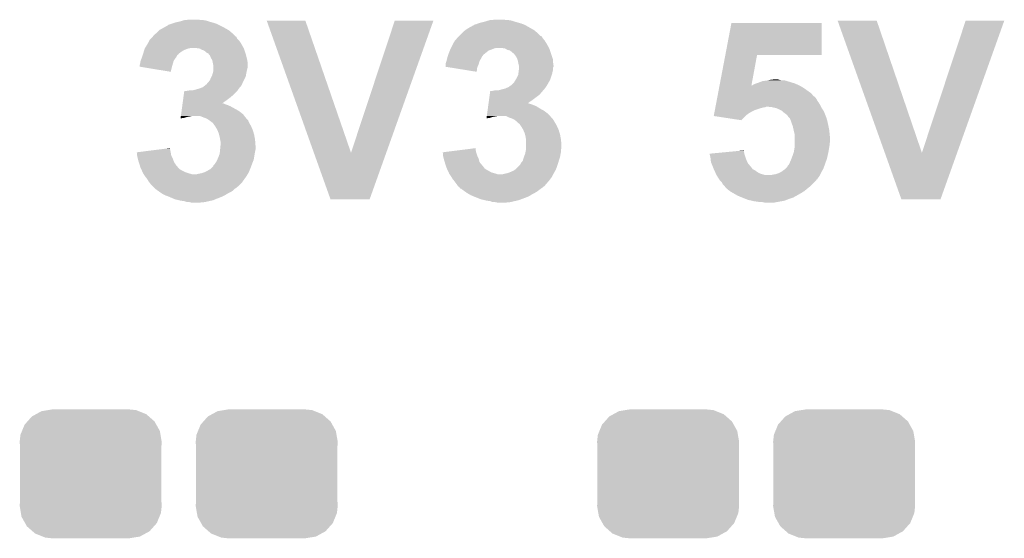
# Model space of a CAD drawing. Extents: x -1.3 to 24.2, y -3.9 to 56.
# Tile 5 of 45: x 8.3 to 13.6, y 2.3 to 5.2. Entities that reach past the tile are written whole.
import ezdxf

# ---------------------------------------------------------------- set-up
doc = ezdxf.new("R2010")
doc.units = 0
doc.layers.get('0').update_dxf_attribs({"linetype": 'CONTINUOUS'})
doc.layers.add('LIFE_METRICS_CLICK_V101_GTO', color=11, linetype='CONTINUOUS')
doc.layers.add('LIFE_METRICS_CLICK_V101_GTS', color=8, linetype='CONTINUOUS')

# ---------------------------------------------------------------- blocks, each defined once
blk = doc.blocks.new('CUSTOM_44')
for points in [[(-0.320744, 0.31339), (-0.298526, 0.325596), (0.317222, 0.31339), (0.30335, 0.325596)], [(-0.298526, 0.325596), (-0.268438, 0.342124), (0.30335, 0.325596), (0.2622, 0.342124)], [(-0.268438, 0.342124), (-0.233628, 0.347838), (0.2622, 0.342124), (0.247972, 0.347838)], [(-0.233628, 0.347838), (-0.20955, 0.35179), (0.247972, 0.347838), (0.20955, 0.35179)], [(-0.37475, 0.234078), (-0.360486, 0.26887), (0.377262, 0.234078), (0.357822, 0.26887)], [(-0.360486, 0.26887), (-0.34504, 0.286174), (0.357822, 0.26887), (0.348152, 0.286174)], [(-0.34504, 0.286174), (-0.320744, 0.31339), (0.348152, 0.286174), (0.317222, 0.31339)], [(-0.383124, 0.213652), (-0.37475, 0.234078), (0.380766, 0.213652), (0.377262, 0.234078)], [(-0.38735, 0.17526), (-0.383124, 0.213652), (0.38735, 0.17526), (0.380766, 0.213652)], [(-0.38608, 0.154124), (-0.38735, 0.17526), (0.38608, 0.154124), (0.38735, 0.17526)], [(-0.38608, -0.154124), (-0.38608, 0.154124), (0.38608, -0.154124), (0.38608, 0.154124)], [(-0.38735, -0.17526), (-0.38608, -0.154124), (0.38735, -0.17526), (0.38608, -0.154124)], [(-0.380764, -0.213652), (-0.38735, -0.17526), (0.383124, -0.213652), (0.38735, -0.17526)], [(-0.377262, -0.234078), (-0.380764, -0.213652), (0.374748, -0.234078), (0.383124, -0.213652)], [(-0.35782, -0.26887), (-0.377262, -0.234078), (0.360486, -0.26887), (0.374748, -0.234078)], [(-0.348152, -0.286174), (-0.35782, -0.26887), (0.345038, -0.286174), (0.360486, -0.26887)], [(-0.31722, -0.31339), (-0.348152, -0.286174), (0.320744, -0.31339), (0.345038, -0.286174)], [(-0.30335, -0.325596), (-0.31722, -0.31339), (0.298524, -0.325596), (0.320744, -0.31339)], [(-0.262198, -0.342124), (-0.30335, -0.325596), (0.268438, -0.342124), (0.298524, -0.325596)], [(-0.247972, -0.347838), (-0.262198, -0.342124), (0.233626, -0.347838), (0.268438, -0.342124)], [(-0.20955, -0.35179), (-0.247972, -0.347838), (0.20955, -0.35179), (0.233626, -0.347838)]]:
    blk.add_solid(points)

msp = doc.modelspace()

# ---------------------------------------------------------------- linework, layer by layer
at = {"layer": 'LIFE_METRICS_CLICK_V101_GTO'}
for points in [[(9.085582, 5.15112), (9.100822, 5.1562), (9.319262, 5.15112), (9.301482, 5.1562)], [(9.100822, 5.1562), (9.123678, 5.16128), (9.301482, 5.1562), (9.2837, 5.16128)], [(9.123678, 5.16128), (9.140606, 5.166358), (9.2837, 5.16128), (9.268462, 5.166358)], [(9.140606, 5.166358), (9.149082, 5.1689), (9.268462, 5.166358), (9.253222, 5.1689)], [(9.149082, 5.1689), (9.174478, 5.17144), (9.240522, 5.1689), (9.227818, 5.17144)], [(9.598694, 5.166344), (9.598688, 5.166358), (9.809484, 5.166344), (9.598688, 5.166358)], [(9.856008, 4.445062), (9.598694, 5.166344), (10.05842, 4.445062), (9.809484, 5.166344)], [(10.05842, 4.445062), (10.297166, 5.166332), (10.25063, 4.445062), (10.50797, 5.166332)], [(10.297166, 5.166332), (10.297176, 5.16636), (10.50797, 5.166332), (10.297176, 5.16636)], [(10.75182, 5.151122), (10.7696, 5.1562), (10.985494, 5.151122), (10.96772, 5.1562)], [(10.7696, 5.1562), (10.789918, 5.16128), (10.96772, 5.1562), (10.94994, 5.16128)], [(10.789918, 5.16128), (10.806846, 5.166358), (10.94994, 5.16128), (10.934702, 5.166358)], [(10.806846, 5.166358), (10.815322, 5.1689), (10.934702, 5.166358), (10.919462, 5.1689)], [(10.815322, 5.1689), (10.843258, 5.17144), (10.906762, 5.1689), (10.894058, 5.17144)], [(12.712734, 5.166344), (12.712728, 5.166358), (12.926064, 5.166344), (12.712728, 5.166358)], [(12.970048, 4.445062), (12.712734, 5.166344), (13.17246, 4.445062), (12.926064, 5.166344)], [(13.17246, 4.445062), (13.411206, 5.166332), (13.36467, 4.445062), (13.62201, 5.166332)], [(13.411206, 5.166332), (13.411216, 5.16636), (13.62201, 5.166332), (13.411216, 5.16636)], [(8.999218, 5.100318), (9.01192, 5.11302), (9.407742, 5.100318), (9.39292, 5.11302)], [(9.01192, 5.11302), (9.014462, 5.115562), (9.39292, 5.11302), (9.388472, 5.115562)], [(9.014462, 5.115562), (9.04646, 5.13334), (9.388472, 5.115562), (9.357358, 5.13334)], [(9.04646, 5.13334), (9.06018, 5.140962), (9.357358, 5.13334), (9.342116, 5.140962)], [(9.06018, 5.140962), (9.062724, 5.1435), (9.342116, 5.140962), (9.33704, 5.1435)], [(9.062724, 5.1435), (9.085582, 5.15112), (9.33704, 5.1435), (9.319262, 5.15112)], [(10.66546, 5.10032), (10.680278, 5.11302), (11.07398, 5.10032), (11.05916, 5.11302)], [(10.680278, 5.11302), (10.683242, 5.11556), (11.05916, 5.11302), (11.054716, 5.11556)], [(10.683242, 5.11556), (10.70356, 5.128258), (11.054716, 5.11556), (11.032496, 5.128258)], [(10.70356, 5.128258), (10.726426, 5.14096), (11.032496, 5.128258), (11.010268, 5.14096)], [(10.726426, 5.14096), (10.72896, 5.140982), (11.010268, 5.14096), (11.01023, 5.140982)], [(10.72896, 5.140982), (10.728976, 5.1435), (11.01023, 5.140982), (11.005822, 5.1435)], [(10.728976, 5.1435), (10.728978, 5.143504), (11.005822, 5.1435), (11.005812, 5.143504)], [(10.728978, 5.143504), (10.739122, 5.146042), (11.005812, 5.143504), (10.999044, 5.146042)], [(10.739122, 5.146042), (10.751814, 5.15112), (10.999044, 5.146042), (10.9855, 5.15112)], [(10.751814, 5.15112), (10.75182, 5.151122), (10.9855, 5.15112), (10.985494, 5.151122)], [(12.100292, 4.9784), (12.133592, 5.153638), (12.626318, 4.9784), (12.62634, 5.153638)], [(12.133592, 5.153638), (12.133598, 5.15366), (12.62634, 5.153638), (12.133598, 5.15366)], [(8.947288, 5.03682), (8.958574, 5.057138), (9.461498, 5.03682), (9.4488, 5.057138)], [(8.958574, 5.057138), (8.95858, 5.057146), (9.4488, 5.057138), (9.448794, 5.057146)], [(8.95858, 5.057146), (8.958586, 5.059686), (9.448794, 5.057146), (9.446254, 5.059686)], [(8.958586, 5.059686), (8.968738, 5.069838), (9.446254, 5.059686), (9.436104, 5.069838)], [(8.968738, 5.069838), (8.973822, 5.074922), (9.436104, 5.069838), (9.434406, 5.074922)], [(8.973822, 5.074922), (8.975846, 5.077452), (9.434406, 5.074922), (9.43356, 5.077452)], [(8.975846, 5.077452), (8.977882, 5.079998), (9.43356, 5.077452), (9.428484, 5.079998)], [(8.977882, 5.079998), (8.983982, 5.087622), (9.428484, 5.079998), (9.42086, 5.087622)], [(8.983982, 5.087622), (8.996174, 5.097782), (9.42086, 5.087622), (9.4107, 5.097782)], [(8.996174, 5.097782), (8.999218, 5.100318), (9.4107, 5.097782), (9.407742, 5.100318)], [(10.61353, 5.03682), (10.62482, 5.057138), (11.127738, 5.03682), (11.11504, 5.057138)], [(10.62482, 5.057138), (10.624822, 5.05714), (11.11504, 5.057138), (11.11504, 5.05714)], [(10.624822, 5.05714), (10.63244, 5.064762), (11.11504, 5.05714), (11.108942, 5.064762)], [(10.63244, 5.064762), (10.63625, 5.06984), (11.108942, 5.064762), (11.10488, 5.06984)], [(10.63625, 5.06984), (10.640062, 5.07492), (11.10488, 5.06984), (11.101494, 5.07492)], [(10.640062, 5.07492), (10.6426, 5.07746), (11.101494, 5.07492), (11.0998, 5.07746)], [(10.6426, 5.07746), (10.647674, 5.082534), (11.0998, 5.07746), (11.094726, 5.082534)], [(10.647674, 5.082534), (10.64768, 5.08254), (11.094726, 5.082534), (11.092186, 5.08254)], [(10.64768, 5.08254), (10.662922, 5.097782), (11.092186, 5.08254), (11.07694, 5.097782)], [(10.662922, 5.097782), (10.66546, 5.10032), (11.07694, 5.097782), (11.07398, 5.10032)], [(8.927084, 4.99364), (8.930132, 5.003798), (9.12876, 4.99364), (9.143998, 5.003798)], [(8.930132, 5.003798), (8.93318, 5.013958), (9.143998, 5.003798), (9.169398, 5.013958)], [(8.93318, 5.013958), (8.933182, 5.013962), (9.169398, 5.013958), (9.169416, 5.013962)], [(8.933182, 5.013962), (8.934766, 5.0165), (9.169416, 5.013962), (9.182098, 5.0165)], [(8.934766, 5.0165), (8.945878, 5.03428), (9.472788, 5.0165), (9.46291, 5.03428)], [(8.945878, 5.03428), (8.947288, 5.03682), (9.46291, 5.03428), (9.461498, 5.03682)], [(9.232898, 5.01396), (9.215118, 5.0165), (9.4742, 5.01396), (9.472788, 5.0165)], [(9.232902, 5.013958), (9.232898, 5.01396), (9.4742, 5.013958), (9.4742, 5.01396)], [(9.245598, 5.00634), (9.232902, 5.013958), (9.47674, 5.00634), (9.4742, 5.013958)], [(9.255758, 5.003802), (9.245598, 5.00634), (9.477586, 5.003802), (9.47674, 5.00634)], [(9.265918, 4.99618), (9.255758, 5.003802), (9.480126, 4.99618), (9.477586, 5.003802)], [(9.271, 4.991102), (9.265918, 4.99618), (9.481818, 4.991102), (9.480126, 4.99618)], [(10.5918, 4.98856), (10.597894, 5.003798), (10.79119, 4.98856), (10.810238, 5.003798)], [(10.597894, 5.003798), (10.599928, 5.00888), (10.810238, 5.003798), (10.825482, 5.00888)], [(10.599928, 5.00888), (10.601958, 5.013958), (10.825482, 5.00888), (10.838178, 5.013958)], [(10.601958, 5.013958), (10.60196, 5.01396), (10.838178, 5.013958), (10.838184, 5.01396)], [(10.60196, 5.01396), (10.60323, 5.0165), (10.838184, 5.01396), (10.848338, 5.0165)], [(10.60323, 5.0165), (10.61212, 5.03428), (11.139028, 5.0165), (11.12915, 5.03428)], [(10.61212, 5.03428), (10.61353, 5.03682), (11.12915, 5.03428), (11.127738, 5.03682)], [(10.899138, 5.01396), (10.883898, 5.0165), (11.14044, 5.01396), (11.139028, 5.0165)], [(10.899142, 5.013958), (10.899138, 5.01396), (11.14044, 5.013958), (11.14044, 5.01396)], [(10.911838, 5.00634), (10.899142, 5.013958), (11.14298, 5.00634), (11.14044, 5.013958)], [(10.924538, 5.003802), (10.911838, 5.00634), (11.143826, 5.003802), (11.14298, 5.00634)], [(10.934698, 4.99618), (10.924538, 5.003802), (11.146366, 4.99618), (11.143826, 5.003802)], [(10.93978, 4.991102), (10.934698, 4.99618), (11.14806, 4.991102), (11.146366, 4.99618)], [(8.90778, 4.93014), (8.91032, 4.94538), (9.086304, 4.93014), (9.090658, 4.94538)], [(8.91032, 4.94538), (8.910322, 4.945382), (9.090658, 4.94538), (9.090658, 4.945382)], [(8.910322, 4.945382), (8.915082, 4.958078), (9.090658, 4.945382), (9.098278, 4.958078)], [(8.915082, 4.958078), (8.91794, 4.9657), (9.098278, 4.958078), (9.103992, 4.9657)], [(8.91794, 4.9657), (8.918786, 4.96824), (9.103992, 4.9657), (9.105898, 4.96824)], [(8.918786, 4.96824), (8.92217, 4.978394), (9.105898, 4.96824), (9.110978, 4.978394)], [(8.92217, 4.978394), (8.923018, 4.980934), (9.110978, 4.978394), (9.116046, 4.980934)], [(8.923018, 4.980934), (8.923864, 4.983472), (9.116046, 4.980934), (9.11606, 4.983472)], [(8.923864, 4.983472), (8.92556, 4.98856), (9.11606, 4.983472), (9.122414, 4.98856)], [(8.92556, 4.98856), (8.927084, 4.99364), (9.122414, 4.98856), (9.12876, 4.99364)], [(9.276076, 4.988562), (9.271, 4.991102), (9.482666, 4.988562), (9.481818, 4.991102)], [(9.278612, 4.98856), (9.276076, 4.988562), (9.482666, 4.98856), (9.482666, 4.988562)], [(9.28268, 4.98348), (9.278612, 4.98856), (9.484358, 4.98348), (9.482666, 4.98856)], [(9.288778, 4.97586), (9.28268, 4.98348), (9.486264, 4.97586), (9.484358, 4.98348)], [(9.29386, 4.963158), (9.288778, 4.97586), (9.48944, 4.963158), (9.486264, 4.97586)], [(9.299958, 4.953), (9.29386, 4.963158), (9.49198, 4.953), (9.48944, 4.963158)], [(9.30148, 4.950462), (9.299958, 4.953), (9.492404, 4.950462), (9.49198, 4.953)], [(9.304022, 4.937758), (9.30148, 4.950462), (9.49452, 4.937758), (9.492404, 4.950462)], [(10.574022, 4.930142), (10.579098, 4.94538), (10.755086, 4.930142), (10.759438, 4.94538)], [(10.579098, 4.94538), (10.582274, 4.958082), (10.759438, 4.94538), (10.76706, 4.958082)], [(10.582274, 4.958082), (10.58418, 4.965698), (10.76706, 4.958082), (10.770868, 4.965698)], [(10.58418, 4.965698), (10.585026, 4.968238), (10.770868, 4.965698), (10.77214, 4.968238)], [(10.585026, 4.968238), (10.588412, 4.978398), (10.77214, 4.968238), (10.77976, 4.978398)], [(10.588412, 4.978398), (10.590106, 4.98348), (10.77976, 4.978398), (10.78484, 4.98348)], [(10.590106, 4.98348), (10.5918, 4.98856), (10.78484, 4.98348), (10.79119, 4.98856)], [(10.944856, 4.988562), (10.93978, 4.991102), (11.148906, 4.988562), (11.14806, 4.991102)], [(10.95502, 4.97586), (10.944856, 4.988562), (11.15314, 4.97586), (11.148906, 4.988562)], [(10.96264, 4.963162), (10.95502, 4.97586), (11.157372, 4.963162), (11.15314, 4.97586)], [(10.966706, 4.952996), (10.96264, 4.963162), (11.16076, 4.952996), (11.157372, 4.963162)], [(10.967718, 4.950462), (10.966706, 4.952996), (11.16076, 4.950462), (11.16076, 4.952996)], [(10.97026, 4.93776), (10.967718, 4.950462), (11.16076, 4.93776), (11.16076, 4.950462)], [(12.068918, 4.813304), (12.100288, 4.978382), (12.242826, 4.813304), (12.273276, 4.978382)], [(12.100288, 4.978382), (12.100292, 4.9784), (12.273276, 4.978382), (12.626318, 4.9784)], [(8.90524, 4.914918), (8.905242, 4.922522), (9.081954, 4.914918), (9.084128, 4.922522)], [(8.936258, 4.909822), (8.90524, 4.914918), (9.0805, 4.909822), (9.081954, 4.914918)], [(8.905242, 4.922522), (8.90778, 4.93014), (9.084128, 4.922522), (9.086304, 4.93014)], [(9.075398, 4.886962), (8.936258, 4.909822), (9.075398, 4.886962), (9.0805, 4.909822)], [(9.30656, 4.925062), (9.304022, 4.937758), (9.49452, 4.925062), (9.49452, 4.937758)], [(9.30656, 4.909818), (9.30656, 4.925062), (9.49452, 4.909818), (9.49452, 4.925062)], [(9.30656, 4.8895), (9.30656, 4.909818), (9.48944, 4.8895), (9.49452, 4.909818)], [(9.30656, 4.886962), (9.30656, 4.8895), (9.488932, 4.886962), (9.48944, 4.8895)], [(10.57151, 4.914932), (10.57402, 4.917446), (10.748932, 4.914932), (10.750008, 4.917446)], [(10.603096, 4.909816), (10.57151, 4.914932), (10.74674, 4.909816), (10.748932, 4.914932)], [(10.57402, 4.927598), (10.574022, 4.930142), (10.75436, 4.927598), (10.755086, 4.930142)], [(10.57402, 4.917446), (10.57402, 4.927598), (10.750008, 4.917446), (10.75436, 4.927598)], [(10.744176, 4.886964), (10.603096, 4.909816), (10.744176, 4.886964), (10.74674, 4.909816)], [(10.9728, 4.925062), (10.97026, 4.93776), (11.162574, 4.925062), (11.16076, 4.93776)], [(10.974494, 4.919978), (10.9728, 4.925062), (11.1633, 4.919978), (11.162574, 4.925062)], [(10.9728, 4.88696), (10.973082, 4.8895), (11.15771, 4.88696), (11.15822, 4.8895)], [(10.973082, 4.8895), (10.97421, 4.899658), (11.15822, 4.8895), (11.16076, 4.899658)], [(10.97421, 4.899658), (10.975338, 4.909816), (11.16076, 4.899658), (11.16076, 4.909816)], [(10.975338, 4.917442), (10.974494, 4.919978), (11.163298, 4.917442), (11.1633, 4.919978)], [(10.97534, 4.914896), (10.975338, 4.917442), (11.163298, 4.914896), (11.163298, 4.917442)], [(10.975338, 4.909816), (10.97534, 4.909822), (11.16076, 4.909816), (11.160762, 4.909822)], [(10.97534, 4.909822), (10.97534, 4.914896), (11.160762, 4.909822), (11.163298, 4.914896)], [(9.280652, 4.83108), (9.28878, 4.841242), (9.46912, 4.83108), (9.4742, 4.841242)], [(9.28878, 4.841242), (9.29386, 4.85394), (9.4742, 4.841242), (9.480548, 4.85394)], [(9.29386, 4.85394), (9.297668, 4.861558), (9.480548, 4.85394), (9.484358, 4.861558)], [(9.297668, 4.861558), (9.301482, 4.869182), (9.484358, 4.861558), (9.485628, 4.869182)], [(9.301482, 4.869182), (9.303656, 4.8768), (9.485628, 4.869182), (9.4869, 4.8768)], [(9.303656, 4.8768), (9.30656, 4.886962), (9.4869, 4.8768), (9.488932, 4.886962)], [(10.948924, 4.831082), (10.958068, 4.84632), (11.1379, 4.831082), (11.14552, 4.84632)], [(10.958068, 4.84632), (10.96264, 4.85394), (11.14552, 4.84632), (11.148058, 4.85394)], [(10.96264, 4.85394), (10.97026, 4.869184), (11.148058, 4.85394), (11.153138, 4.869184)], [(10.97026, 4.869184), (10.971348, 4.8768), (11.153138, 4.869184), (11.155678, 4.8768)], [(10.971348, 4.8768), (10.9728, 4.88696), (11.155678, 4.8768), (11.15771, 4.88696)], [(12.296988, 4.83362), (12.303762, 4.83616), (12.446, 4.83362), (12.438378, 4.83616)], [(12.303762, 4.83616), (12.324062, 4.838698), (12.438378, 4.83616), (12.430762, 4.838698)], [(12.324062, 4.838698), (12.324078, 4.8387), (12.430762, 4.838698), (12.430752, 4.8387)], [(12.324078, 4.8387), (12.336778, 4.84124), (12.430752, 4.8387), (12.415522, 4.84124)], [(12.336778, 4.84124), (12.34948, 4.84378), (12.402822, 4.84124), (12.392668, 4.84378)], [(12.34948, 4.84378), (12.349498, 4.843782), (12.392668, 4.84378), (12.39266, 4.843782)], [(12.349498, 4.843782), (12.372322, 4.846318), (12.39266, 4.843782), (12.385042, 4.846318)], [(12.372322, 4.846318), (12.372342, 4.84632), (12.385042, 4.846318), (12.372342, 4.84632)], [(9.146342, 4.7625), (9.148754, 4.780278), (9.41832, 4.7625), (9.436098, 4.780278)], [(9.148754, 4.780278), (9.1491, 4.78282), (9.436098, 4.780278), (9.437912, 4.78282)], [(9.161782, 4.78282), (9.177022, 4.78536), (9.437912, 4.78282), (9.439728, 4.78536)], [(9.192262, 4.78536), (9.21258, 4.79044), (9.439728, 4.78536), (9.443356, 4.79044)], [(9.21258, 4.79044), (9.23036, 4.79552), (9.443356, 4.79044), (9.446984, 4.79552)], [(9.23036, 4.79552), (9.23713, 4.79806), (9.446984, 4.79552), (9.4488, 4.79806)], [(9.23713, 4.79806), (9.25068, 4.803142), (9.4488, 4.79806), (9.453034, 4.803142)], [(9.25068, 4.803142), (9.262876, 4.8133), (9.453034, 4.803142), (9.461498, 4.8133)], [(9.262876, 4.8133), (9.265926, 4.81584), (9.461498, 4.8133), (9.462586, 4.81584)], [(9.265926, 4.81584), (9.268464, 4.815848), (9.462586, 4.81584), (9.46259, 4.815848)], [(9.268464, 4.815848), (9.273542, 4.823462), (9.46259, 4.815848), (9.465854, 4.823462)], [(9.273542, 4.823462), (9.278622, 4.828542), (9.465854, 4.823462), (9.468032, 4.828542)], [(9.278622, 4.828542), (9.280652, 4.83108), (9.468032, 4.828542), (9.46912, 4.83108)], [(10.81512, 4.762498), (10.81788, 4.78282), (11.087098, 4.762498), (11.104518, 4.78282)], [(10.830562, 4.78282), (10.843262, 4.78536), (11.104518, 4.78282), (11.106694, 4.78536)], [(10.861044, 4.78536), (10.87882, 4.79044), (11.106694, 4.78536), (11.111048, 4.79044)], [(10.87882, 4.79044), (10.899142, 4.795522), (11.111048, 4.79044), (11.115406, 4.795522)], [(10.899142, 4.795522), (10.905058, 4.798058), (11.115406, 4.795522), (11.11758, 4.798058)], [(10.905058, 4.798058), (10.916922, 4.803142), (11.11758, 4.798058), (11.120968, 4.803142)], [(10.916922, 4.803142), (10.931142, 4.8133), (11.120968, 4.803142), (11.12774, 4.8133)], [(10.931142, 4.8133), (10.934702, 4.815842), (11.12774, 4.8133), (11.129192, 4.815842)], [(10.934702, 4.815842), (10.947402, 4.828542), (11.129192, 4.815842), (11.136448, 4.828542)], [(10.947402, 4.828542), (10.948924, 4.831082), (11.136448, 4.828542), (11.1379, 4.831082)], [(12.06071, 4.77012), (12.065538, 4.79552), (12.567922, 4.77012), (12.532358, 4.79552)], [(12.065538, 4.79552), (12.067952, 4.80822), (12.532358, 4.79552), (12.512038, 4.80822)], [(12.067952, 4.80822), (12.068916, 4.8133), (12.512038, 4.80822), (12.50188, 4.8133)], [(12.068916, 4.8133), (12.068918, 4.813304), (12.242826, 4.8133), (12.247886, 4.813304)], [(12.242826, 4.8133), (12.242826, 4.813304), (12.50188, 4.8133), (12.501872, 4.813304)], [(12.247886, 4.813304), (12.25169, 4.81584), (12.501872, 4.813304), (12.4968, 4.81584)], [(12.25169, 4.81584), (12.2555, 4.81838), (12.4968, 4.81584), (12.490874, 4.81838)], [(12.2555, 4.81838), (12.268198, 4.82346), (12.490874, 4.81838), (12.479022, 4.82346)], [(12.268198, 4.82346), (12.28344, 4.82854), (12.479022, 4.82346), (12.462512, 4.82854)], [(12.28344, 4.82854), (12.296988, 4.83362), (12.462512, 4.82854), (12.446, 4.83362)], [(9.13979, 4.71424), (9.142204, 4.73202), (9.35489, 4.71424), (9.38022, 4.73202)], [(9.142204, 4.73202), (9.144272, 4.74726), (9.38022, 4.73202), (9.400542, 4.74726)], [(9.144272, 4.74726), (9.146342, 4.7625), (9.400542, 4.74726), (9.41832, 4.7625)], [(10.80857, 4.71424), (10.810984, 4.73202), (11.02113, 4.71424), (11.04646, 4.73202)], [(10.810984, 4.73202), (10.81512, 4.762498), (11.04646, 4.73202), (11.087098, 4.762498)], [(12.050574, 4.716778), (12.052504, 4.72694), (12.611102, 4.716778), (12.603482, 4.72694)], [(12.052504, 4.72694), (12.054436, 4.737098), (12.603482, 4.72694), (12.5984, 4.737098)], [(12.054436, 4.737098), (12.055884, 4.74472), (12.5984, 4.737098), (12.59332, 4.74472)], [(12.055884, 4.74472), (12.05733, 4.752334), (12.59332, 4.74472), (12.585706, 4.752334)], [(12.05733, 4.752334), (12.057332, 4.75234), (12.585706, 4.752334), (12.583168, 4.75234)], [(12.057332, 4.75234), (12.06071, 4.77012), (12.583168, 4.75234), (12.567922, 4.77012)], [(9.131862, 4.655818), (9.134276, 4.6736), (9.469122, 4.655818), (9.446258, 4.6736)], [(9.134276, 4.6736), (9.137722, 4.699), (9.446258, 4.6736), (9.400542, 4.699)], [(9.137722, 4.699), (9.138756, 4.70662), (9.400542, 4.699), (9.382758, 4.70662)], [(9.138756, 4.70662), (9.139446, 4.7117), (9.382758, 4.70662), (9.367522, 4.7117)], [(9.139446, 4.7117), (9.13979, 4.714238), (9.367522, 4.7117), (9.362444, 4.714238)], [(9.13979, 4.714238), (9.13979, 4.71424), (9.362444, 4.714238), (9.35489, 4.71424)], [(10.800642, 4.65582), (10.803056, 4.6736), (11.13536, 4.65582), (11.112498, 4.6736)], [(10.803056, 4.6736), (10.80478, 4.686302), (11.112498, 4.6736), (11.08964, 4.686302)], [(10.80478, 4.686302), (10.806502, 4.698998), (11.08964, 4.686302), (11.06932, 4.698998)], [(10.806502, 4.698998), (10.807536, 4.70662), (11.06932, 4.698998), (11.051538, 4.70662)], [(10.807536, 4.70662), (10.80857, 4.714238), (11.051538, 4.70662), (11.028682, 4.714238)], [(10.80857, 4.714238), (10.80857, 4.71424), (11.028682, 4.714238), (11.02113, 4.71424)], [(12.04092, 4.66598), (12.043334, 4.67868), (12.237722, 4.66598), (12.26312, 4.67868)], [(12.043334, 4.67868), (12.044782, 4.6863), (12.26312, 4.67868), (12.28598, 4.6863)], [(12.044782, 4.6863), (12.045748, 4.69138), (12.28598, 4.6863), (12.303758, 4.69138)], [(12.045748, 4.69138), (12.04623, 4.69392), (12.303758, 4.69138), (12.318998, 4.69392)], [(12.04623, 4.69392), (12.046712, 4.696458), (12.318998, 4.69392), (12.324076, 4.696458)], [(12.046712, 4.69646), (12.04816, 4.70408), (12.622532, 4.69646), (12.61872, 4.70408)], [(12.046712, 4.696458), (12.046712, 4.69646), (12.324076, 4.696458), (12.331698, 4.69646)], [(12.04816, 4.70408), (12.050574, 4.716778), (12.61872, 4.70408), (12.611102, 4.716778)], [(12.354558, 4.69392), (12.331698, 4.69646), (12.623802, 4.69392), (12.622532, 4.69646)], [(12.377418, 4.68884), (12.354558, 4.69392), (12.626342, 4.68884), (12.623802, 4.69392)], [(12.377424, 4.688838), (12.377418, 4.68884), (12.626342, 4.688838), (12.626342, 4.68884)], [(12.3952, 4.68122), (12.377424, 4.688838), (12.631422, 4.68122), (12.626342, 4.688838)], [(12.410436, 4.673602), (12.3952, 4.68122), (12.6365, 4.673602), (12.631422, 4.68122)], [(12.41044, 4.6736), (12.410436, 4.673602), (12.6365, 4.6736), (12.6365, 4.673602)], [(12.4206, 4.663442), (12.41044, 4.6736), (12.640854, 4.663442), (12.6365, 4.6736)], [(9.128764, 4.632988), (9.149078, 4.6355), (9.128764, 4.632988), (9.129104, 4.6355)], [(9.129104, 4.6355), (9.129794, 4.640578), (9.149078, 4.6355), (9.164318, 4.640578)], [(9.129794, 4.640578), (9.130138, 4.64312), (9.164318, 4.640578), (9.17956, 4.64312)], [(9.130138, 4.64312), (9.130482, 4.64566), (9.17956, 4.64312), (9.192258, 4.64566)], [(9.130482, 4.64566), (9.131862, 4.655818), (9.477024, 4.64566), (9.469122, 4.655818)], [(9.253222, 4.63804), (9.235436, 4.64566), (9.482952, 4.63804), (9.477024, 4.64566)], [(9.26846, 4.63296), (9.253222, 4.63804), (9.486902, 4.63296), (9.482952, 4.63804)], [(9.281158, 4.625342), (9.26846, 4.63296), (9.494516, 4.625342), (9.486902, 4.63296)], [(9.284554, 4.622796), (9.281158, 4.625342), (9.49706, 4.622796), (9.494516, 4.625342)], [(9.301478, 4.6101), (9.284554, 4.622796), (9.50214, 4.6101), (9.49706, 4.622796)], [(10.797544, 4.632988), (10.815318, 4.6355), (10.797544, 4.632988), (10.797884, 4.6355)], [(10.797884, 4.6355), (10.798574, 4.640578), (10.815318, 4.6355), (10.830558, 4.640578)], [(10.798574, 4.640578), (10.798918, 4.64312), (10.830558, 4.640578), (10.8458, 4.64312)], [(10.798918, 4.64312), (10.799262, 4.64566), (10.8458, 4.64312), (10.858498, 4.64566)], [(10.799262, 4.64566), (10.800642, 4.65582), (11.144392, 4.64566), (11.13536, 4.65582)], [(10.91946, 4.63804), (10.904216, 4.64566), (11.151166, 4.63804), (11.144392, 4.64566)], [(10.934698, 4.63296), (10.91946, 4.63804), (11.15568, 4.63296), (11.151166, 4.63804)], [(10.939778, 4.63042), (10.934698, 4.63296), (11.15822, 4.63042), (11.15568, 4.63296)], [(10.949938, 4.62534), (10.939778, 4.63042), (11.161608, 4.62534), (11.15822, 4.63042)], [(10.953322, 4.622802), (10.949938, 4.62534), (11.1633, 4.622802), (11.161608, 4.62534)], [(10.960098, 4.61772), (10.953322, 4.622802), (11.16635, 4.61772), (11.1633, 4.622802)], [(12.037064, 4.645682), (12.037542, 4.6482), (12.2098, 4.645682), (12.21232, 4.6482)], [(12.186912, 4.622802), (12.037064, 4.645682), (12.186912, 4.622802), (12.2098, 4.645682)], [(12.037542, 4.6482), (12.039472, 4.65836), (12.21232, 4.6482), (12.22502, 4.65836)], [(12.039472, 4.65836), (12.04092, 4.66598), (12.22502, 4.65836), (12.237722, 4.66598)], [(12.43076, 4.65582), (12.4206, 4.663442), (12.64412, 4.65582), (12.640854, 4.663442)], [(12.438372, 4.650744), (12.43076, 4.65582), (12.646024, 4.650744), (12.64412, 4.65582)], [(12.43838, 4.648206), (12.438372, 4.650744), (12.646976, 4.648206), (12.646024, 4.650744)], [(12.449266, 4.635502), (12.43838, 4.648206), (12.651738, 4.635502), (12.646976, 4.648206)], [(12.453618, 4.630422), (12.449266, 4.635502), (12.65319, 4.630422), (12.651738, 4.635502)], [(12.458382, 4.617722), (12.453618, 4.630422), (12.65682, 4.617722), (12.65319, 4.630422)], [(9.301482, 4.610098), (9.301478, 4.6101), (9.50214, 4.610098), (9.50214, 4.6101)], [(9.306558, 4.605022), (9.301482, 4.610098), (9.505042, 4.605022), (9.50214, 4.610098)], [(9.315634, 4.592318), (9.306558, 4.605022), (9.5123, 4.592318), (9.505042, 4.605022)], [(9.31926, 4.587242), (9.315634, 4.592318), (9.514558, 4.587242), (9.5123, 4.592318)], [(9.32942, 4.569462), (9.31926, 4.587242), (9.522462, 4.569462), (9.514558, 4.587242)], [(9.329422, 4.56946), (9.32942, 4.569462), (9.522462, 4.56946), (9.522462, 4.569462)], [(9.337038, 4.551682), (9.329422, 4.56946), (9.527796, 4.551682), (9.522462, 4.56946)], [(10.96772, 4.6101), (10.960098, 4.61772), (11.17092, 4.6101), (11.16635, 4.61772)], [(10.972794, 4.605026), (10.96772, 4.6101), (11.17382, 4.605026), (11.17092, 4.6101)], [(10.97533, 4.60502), (10.972794, 4.605026), (11.173824, 4.60502), (11.17382, 4.605026)], [(10.984412, 4.592318), (10.97533, 4.60502), (11.18108, 4.592318), (11.173824, 4.60502)], [(10.98804, 4.587242), (10.984412, 4.592318), (11.183338, 4.587242), (11.18108, 4.592318)], [(10.9982, 4.569462), (10.98804, 4.587242), (11.191242, 4.569462), (11.183338, 4.587242)], [(10.998202, 4.56946), (10.9982, 4.569462), (11.191242, 4.56946), (11.191242, 4.569462)], [(11.005818, 4.551682), (10.998202, 4.56946), (11.196576, 4.551682), (11.191242, 4.56946)], [(12.46124, 4.6101), (12.458382, 4.617722), (12.658514, 4.6101), (12.65682, 4.617722)], [(12.46632, 4.59486), (12.46124, 4.6101), (12.6619, 4.59486), (12.658514, 4.6101)], [(12.468858, 4.58724), (12.46632, 4.59486), (12.663426, 4.58724), (12.6619, 4.59486)], [(12.472812, 4.569462), (12.468858, 4.58724), (12.66698, 4.569462), (12.663426, 4.58724)], [(12.47394, 4.56438), (12.472812, 4.569462), (12.66749, 4.56438), (12.66698, 4.569462)], [(9.338946, 4.54406), (9.337038, 4.551682), (9.53008, 4.54406), (9.527796, 4.551682)], [(9.34212, 4.53136), (9.338946, 4.54406), (9.53239, 4.53136), (9.53008, 4.54406)], [(9.34466, 4.51612), (9.34212, 4.53136), (9.53516, 4.51612), (9.53239, 4.53136)], [(9.3472, 4.503422), (9.34466, 4.51612), (9.536138, 4.503422), (9.53516, 4.51612)], [(11.007726, 4.54406), (11.005818, 4.551682), (11.19886, 4.54406), (11.196576, 4.551682)], [(11.0109, 4.53136), (11.007726, 4.54406), (11.20117, 4.53136), (11.19886, 4.54406)], [(11.01344, 4.516122), (11.0109, 4.53136), (11.20394, 4.516122), (11.20117, 4.53136)], [(11.01344, 4.51612), (11.01344, 4.516122), (11.20394, 4.51612), (11.20394, 4.516122)], [(11.01344, 4.483102), (11.01344, 4.51612), (11.20648, 4.483102), (11.20394, 4.51612)], [(12.47902, 4.544062), (12.47394, 4.56438), (12.66952, 4.544062), (12.66749, 4.56438)], [(12.47902, 4.518662), (12.47902, 4.544062), (12.67206, 4.518662), (12.66952, 4.544062)], [(12.47902, 4.505958), (12.47902, 4.518662), (12.672058, 4.505958), (12.67206, 4.518662)], [(8.970246, 4.4577), (9.050456, 4.467858), (9.07288, 4.4577), (9.07034, 4.467858)], [(9.050456, 4.467858), (9.07034, 4.470376), (9.07034, 4.467858), (9.07034, 4.470376)], [(9.34212, 4.439922), (9.344404, 4.462778), (9.533128, 4.439922), (9.5377, 4.462778)], [(9.344404, 4.462778), (9.346438, 4.483102), (9.5377, 4.462778), (9.5377, 4.483102)], [(9.346438, 4.483102), (9.3472, 4.490718), (9.5377, 4.483102), (9.537116, 4.490718)], [(9.3472, 4.490718), (9.3472, 4.503422), (9.537116, 4.490718), (9.536138, 4.503422)], [(10.63901, 4.457698), (10.73912, 4.470376), (10.73912, 4.457698), (10.73912, 4.470376)], [(11.01039, 4.450078), (11.01293, 4.462776), (11.20394, 4.450078), (11.20394, 4.462776)], [(11.01293, 4.462776), (11.01344, 4.465322), (11.20394, 4.462776), (11.204786, 4.465322)], [(11.01344, 4.470398), (11.01344, 4.483102), (11.206478, 4.470398), (11.20648, 4.483102)], [(11.01344, 4.465322), (11.01344, 4.470398), (11.204786, 4.465322), (11.206478, 4.470398)], [(12.47394, 4.45008), (12.478172, 4.47548), (12.662746, 4.45008), (12.66698, 4.47548)], [(12.478172, 4.47548), (12.47902, 4.480562), (12.66698, 4.47548), (12.667996, 4.480562)], [(12.47902, 4.498336), (12.47902, 4.505958), (12.66952, 4.498336), (12.672058, 4.505958)], [(12.47902, 4.488178), (12.47902, 4.498336), (12.66952, 4.488178), (12.66952, 4.498336)], [(12.47902, 4.480562), (12.47902, 4.488178), (12.667996, 4.480562), (12.66952, 4.488178)], [(8.89002, 4.44754), (8.970246, 4.4577), (9.074912, 4.44754), (9.07288, 4.4577)], [(8.890302, 4.445), (8.89002, 4.44754), (9.07542, 4.445), (9.074912, 4.44754)], [(8.891982, 4.429758), (8.890302, 4.445), (9.077962, 4.429758), (9.07542, 4.445)], [(8.89254, 4.424682), (8.891982, 4.429758), (9.0805, 4.424682), (9.077962, 4.429758)], [(8.895082, 4.41452), (8.89254, 4.424682), (9.08558, 4.41452), (9.0805, 4.424682)], [(8.89762, 4.40436), (8.895082, 4.41452), (9.089392, 4.40436), (9.08558, 4.41452)], [(8.900796, 4.394198), (8.89762, 4.40436), (9.093202, 4.394198), (9.089392, 4.40436)], [(9.32688, 4.401822), (9.329054, 4.406898), (9.525584, 4.401822), (9.527538, 4.406898)], [(9.329054, 4.406898), (9.3345, 4.4196), (9.527538, 4.406898), (9.529654, 4.4196)], [(9.3345, 4.4196), (9.341166, 4.43738), (9.529654, 4.4196), (9.53262, 4.43738)], [(9.341166, 4.43738), (9.34212, 4.439922), (9.53262, 4.43738), (9.533128, 4.439922)], [(9.946636, 4.191016), (9.856008, 4.445062), (10.159988, 4.191016), (10.25063, 4.445062)], [(10.5588, 4.44754), (10.63901, 4.457698), (10.741154, 4.44754), (10.73912, 4.457698)], [(10.559082, 4.445), (10.5588, 4.44754), (10.741662, 4.445), (10.741154, 4.44754)], [(10.560762, 4.42976), (10.559082, 4.445), (10.74674, 4.42976), (10.741662, 4.445)], [(10.56132, 4.424682), (10.560762, 4.42976), (10.74928, 4.424682), (10.74674, 4.42976)], [(10.563862, 4.414518), (10.56132, 4.424682), (10.754362, 4.414518), (10.74928, 4.424682)], [(10.5664, 4.40436), (10.563862, 4.414518), (10.756902, 4.40436), (10.754362, 4.414518)], [(10.569576, 4.394198), (10.5664, 4.40436), (10.759442, 4.394198), (10.756902, 4.40436)], [(10.995662, 4.401822), (10.997112, 4.4069), (11.192216, 4.401822), (11.19378, 4.4069)], [(10.997112, 4.4069), (11.00074, 4.4196), (11.19378, 4.4069), (11.198012, 4.4196)], [(11.00074, 4.4196), (11.00169, 4.422138), (11.198012, 4.4196), (11.198858, 4.422138)], [(11.00169, 4.422138), (11.007406, 4.43738), (11.198858, 4.422138), (11.2014, 4.43738)], [(11.007406, 4.43738), (11.00836, 4.439922), (11.2014, 4.43738), (11.201908, 4.439922)], [(11.00836, 4.439922), (11.01039, 4.450078), (11.201908, 4.439922), (11.20394, 4.450078)], [(12.014222, 4.43992), (12.120286, 4.450078), (12.204194, 4.43992), (12.20216, 4.450078)], [(12.014784, 4.43738), (12.014222, 4.43992), (12.204702, 4.43738), (12.204194, 4.43992)], [(12.01928, 4.41706), (12.014784, 4.43738), (12.211476, 4.41706), (12.204702, 4.43738)], [(12.02041, 4.406902), (12.01928, 4.41706), (12.21486, 4.406902), (12.211476, 4.41706)], [(12.02182, 4.394202), (12.02041, 4.406902), (12.220304, 4.394202), (12.21486, 4.406902)], [(12.120286, 4.450078), (12.173306, 4.455156), (12.20216, 4.450078), (12.199622, 4.455156)], [(12.173306, 4.455156), (12.19962, 4.457676), (12.199622, 4.455156), (12.19962, 4.457676)], [(12.45108, 4.38912), (12.4587, 4.4069), (12.646114, 4.38912), (12.652464, 4.4069)], [(12.4587, 4.4069), (12.460604, 4.41198), (12.652464, 4.4069), (12.654278, 4.41198)], [(12.460604, 4.41198), (12.46632, 4.42722), (12.654278, 4.41198), (12.657794, 4.42722)], [(12.46632, 4.42722), (12.472246, 4.445), (12.657794, 4.42722), (12.6619, 4.445)], [(12.472246, 4.445), (12.47394, 4.45008), (12.6619, 4.445), (12.662746, 4.45008)], [(13.060676, 4.191016), (12.970048, 4.445062), (13.274028, 4.191016), (13.36467, 4.445062)], [(8.905558, 4.37896), (8.900796, 4.394198), (9.10336, 4.37896), (9.093202, 4.394198)], [(8.910318, 4.363722), (8.905558, 4.37896), (9.116058, 4.363722), (9.10336, 4.37896)], [(8.913838, 4.3561), (8.910318, 4.363722), (9.12368, 4.3561), (9.116058, 4.363722)], [(8.916182, 4.35102), (8.913838, 4.3561), (9.131302, 4.35102), (9.12368, 4.3561)], [(8.922044, 4.33832), (8.916182, 4.35102), (9.156702, 4.33832), (9.131302, 4.35102)], [(9.273538, 4.34594), (9.28687, 4.35356), (9.503952, 4.34594), (9.50722, 4.35356)], [(9.28687, 4.35356), (9.29132, 4.356102), (9.50722, 4.35356), (9.508172, 4.356102)], [(9.29132, 4.356102), (9.30656, 4.371346), (9.508172, 4.356102), (9.513888, 4.371346)], [(9.30656, 4.371346), (9.306564, 4.37388), (9.513888, 4.371346), (9.51484, 4.37388)], [(9.306564, 4.37388), (9.306566, 4.373886), (9.51484, 4.37388), (9.514842, 4.373886)], [(9.306566, 4.373886), (9.31164, 4.378962), (9.514842, 4.373886), (9.516794, 4.378962)], [(9.31164, 4.378962), (9.319262, 4.389122), (9.516794, 4.378962), (9.5207, 4.389122)], [(9.319262, 4.389122), (9.32688, 4.401822), (9.5207, 4.389122), (9.525584, 4.401822)], [(10.579098, 4.363722), (10.569576, 4.394198), (10.784834, 4.363722), (10.759442, 4.394198)], [(10.579102, 4.363714), (10.579098, 4.363722), (10.78484, 4.363714), (10.784834, 4.363722)], [(10.580274, 4.361176), (10.579102, 4.363714), (10.784848, 4.361176), (10.78484, 4.363714)], [(10.584962, 4.35102), (10.580274, 4.361176), (10.800082, 4.35102), (10.784848, 4.361176)], [(10.587306, 4.34594), (10.584962, 4.35102), (10.810238, 4.34594), (10.800082, 4.35102)], [(10.942322, 4.345942), (10.953746, 4.353558), (11.171646, 4.345942), (11.176, 4.353558)], [(10.953746, 4.353558), (10.957562, 4.356102), (11.176, 4.353558), (11.176954, 4.356102)], [(10.957562, 4.356102), (10.975338, 4.37388), (11.176954, 4.356102), (11.183622, 4.37388)], [(10.975338, 4.37388), (10.980422, 4.378964), (11.183622, 4.37388), (11.185184, 4.378964)], [(10.980422, 4.378964), (10.9855, 4.38912), (11.185184, 4.378964), (11.18831, 4.38912)], [(10.9855, 4.38912), (10.995662, 4.401822), (11.18831, 4.38912), (11.192216, 4.401822)], [(12.023854, 4.38912), (12.02182, 4.394202), (12.222482, 4.38912), (12.220304, 4.394202)], [(12.036048, 4.358634), (12.023854, 4.38912), (12.24788, 4.358634), (12.222482, 4.38912)], [(12.03706, 4.3561), (12.036048, 4.358634), (12.247894, 4.3561), (12.24788, 4.358634)], [(12.037064, 4.356094), (12.03706, 4.3561), (12.247894, 4.356094), (12.247894, 4.3561)], [(12.04058, 4.348478), (12.037064, 4.356094), (12.26312, 4.348478), (12.247894, 4.356094)], [(12.40536, 4.340862), (12.423142, 4.353562), (12.625252, 4.340862), (12.63251, 4.353562)], [(12.423142, 4.353562), (12.425676, 4.356098), (12.63251, 4.353562), (12.63396, 4.356098)], [(12.425676, 4.356098), (12.438382, 4.368804), (12.63396, 4.356098), (12.638724, 4.368804)], [(12.438382, 4.368804), (12.440922, 4.37388), (12.638724, 4.368804), (12.640626, 4.37388)], [(12.440922, 4.37388), (12.44346, 4.37642), (12.640626, 4.37388), (12.64158, 4.37642)], [(12.44346, 4.37642), (12.446002, 4.378964), (12.64158, 4.37642), (12.642488, 4.378964)], [(12.446002, 4.378964), (12.45108, 4.38912), (12.642488, 4.378964), (12.646114, 4.38912)], [(8.924388, 4.33324), (8.922044, 4.33832), (9.17194, 4.33324), (9.156702, 4.33832)], [(8.92556, 4.3307), (8.924388, 4.33324), (9.180832, 4.3307), (9.17194, 4.33324)], [(8.927254, 4.32816), (8.92556, 4.3307), (9.189722, 4.32816), (9.180832, 4.3307)], [(8.93572, 4.315462), (8.927254, 4.32816), (9.4869, 4.315462), (9.494834, 4.32816)], [(8.93572, 4.31546), (8.93572, 4.315462), (9.486898, 4.31546), (9.4869, 4.315462)], [(8.94588, 4.30276), (8.93572, 4.31546), (9.477826, 4.30276), (9.486898, 4.31546)], [(8.953498, 4.290062), (8.94588, 4.30276), (9.468756, 4.290062), (9.477826, 4.30276)], [(9.217662, 4.32816), (9.22782, 4.3307), (9.494834, 4.32816), (9.496422, 4.3307)], [(9.22782, 4.3307), (9.243062, 4.333242), (9.496422, 4.3307), (9.49801, 4.333242)], [(9.243062, 4.333242), (9.250676, 4.33578), (9.49801, 4.333242), (9.499598, 4.33578)], [(9.250676, 4.33578), (9.2583, 4.33832), (9.499598, 4.33578), (9.500686, 4.33832)], [(9.2583, 4.33832), (9.273538, 4.34594), (9.500686, 4.33832), (9.503952, 4.34594)], [(10.590824, 4.338318), (10.587306, 4.34594), (10.82294, 4.338318), (10.810238, 4.34594)], [(10.593168, 4.33324), (10.590824, 4.338318), (10.84072, 4.33324), (10.82294, 4.338318)], [(10.59434, 4.3307), (10.593168, 4.33324), (10.848342, 4.3307), (10.84072, 4.33324)], [(10.596034, 4.32816), (10.59434, 4.3307), (10.855964, 4.32816), (10.848342, 4.3307)], [(10.604502, 4.31546), (10.596034, 4.32816), (11.155678, 4.31546), (11.162028, 4.32816)], [(10.612118, 4.302762), (10.604502, 4.31546), (11.146608, 4.302762), (11.155678, 4.31546)], [(10.616184, 4.29768), (10.612118, 4.302762), (11.14298, 4.29768), (11.146608, 4.302762)], [(10.62228, 4.29006), (10.616184, 4.29768), (11.136446, 4.29006), (11.14298, 4.29768)], [(10.886442, 4.32816), (10.8966, 4.3307), (11.162028, 4.32816), (11.163298, 4.3307)], [(10.8966, 4.3307), (10.9093, 4.333242), (11.163298, 4.3307), (11.16457, 4.333242)], [(10.9093, 4.333242), (10.916914, 4.33578), (11.16457, 4.333242), (11.16584, 4.33578)], [(10.916914, 4.33578), (10.924538, 4.33832), (11.16584, 4.33578), (11.16729, 4.33832)], [(10.924538, 4.33832), (10.942322, 4.345942), (11.16729, 4.33832), (11.171646, 4.345942)], [(12.044096, 4.340858), (12.04058, 4.348478), (12.273282, 4.340858), (12.26312, 4.348478)], [(12.047612, 4.33324), (12.044096, 4.340858), (12.28598, 4.33324), (12.273282, 4.340858)], [(12.049958, 4.32816), (12.047612, 4.33324), (12.30122, 4.32816), (12.28598, 4.33324)], [(12.0523, 4.323082), (12.049958, 4.32816), (12.318996, 4.323082), (12.30122, 4.32816)], [(12.052302, 4.32308), (12.0523, 4.323082), (12.319002, 4.32308), (12.318996, 4.323082)], [(12.05535, 4.318), (12.052302, 4.32308), (12.613638, 4.318), (12.616178, 4.32308)], [(12.05992, 4.310378), (12.05535, 4.318), (12.60819, 4.310378), (12.613638, 4.318)], [(12.066694, 4.30022), (12.05992, 4.310378), (12.60093, 4.30022), (12.60819, 4.310378)], [(12.066704, 4.300206), (12.066694, 4.30022), (12.598394, 4.300206), (12.60093, 4.30022)], [(12.07008, 4.29514), (12.066704, 4.300206), (12.595858, 4.29514), (12.598394, 4.300206)], [(12.349482, 4.32308), (12.35964, 4.32562), (12.616178, 4.32308), (12.617448, 4.32562)], [(12.35964, 4.32562), (12.374882, 4.328162), (12.617448, 4.32562), (12.61872, 4.328162)], [(12.374882, 4.328162), (12.39012, 4.33324), (12.61872, 4.328162), (12.621258, 4.33324)], [(12.39012, 4.33324), (12.400276, 4.33832), (12.621258, 4.33324), (12.6238, 4.33832)], [(12.400276, 4.33832), (12.40536, 4.340862), (12.6238, 4.33832), (12.625252, 4.340862)], [(8.961124, 4.279898), (8.953498, 4.290062), (9.461498, 4.279898), (9.468756, 4.290062)], [(8.96874, 4.269742), (8.961124, 4.279898), (9.45134, 4.269742), (9.461498, 4.279898)], [(8.976364, 4.262118), (8.96874, 4.269742), (9.443716, 4.262118), (9.45134, 4.269742)], [(8.978904, 4.259578), (8.976364, 4.262118), (9.43864, 4.259578), (9.443716, 4.262118)], [(8.983982, 4.2545), (8.978904, 4.259578), (9.43356, 4.2545), (9.43864, 4.259578)], [(8.989058, 4.249422), (8.983982, 4.2545), (9.425942, 4.249422), (9.43356, 4.2545)], [(8.989064, 4.249418), (8.989058, 4.249422), (9.425938, 4.249418), (9.425942, 4.249422)], [(8.999728, 4.2418), (8.989064, 4.249418), (9.418318, 4.2418), (9.425938, 4.249418)], [(10.63752, 4.26974), (10.62228, 4.29006), (11.119024, 4.26974), (11.136446, 4.29006)], [(10.642598, 4.262122), (10.63752, 4.26974), (11.112492, 4.262122), (11.119024, 4.26974)], [(10.642602, 4.26212), (10.642598, 4.262122), (11.112492, 4.26212), (11.112492, 4.262122)], [(10.64261, 4.262114), (10.642602, 4.26212), (11.109954, 4.262114), (11.112492, 4.26212)], [(10.650216, 4.25704), (10.64261, 4.262114), (11.10488, 4.25704), (11.109954, 4.262114)], [(10.65149, 4.2545), (10.650216, 4.25704), (11.10234, 4.2545), (11.10488, 4.25704)], [(10.652758, 4.251964), (10.65149, 4.2545), (11.098536, 4.251964), (11.10234, 4.2545)], [(10.655294, 4.249426), (10.652758, 4.251964), (11.094728, 4.249426), (11.098536, 4.251964)], [(10.657836, 4.24942), (10.655294, 4.249426), (11.09472, 4.24942), (11.094728, 4.249426)], [(10.679178, 4.234178), (10.657836, 4.24942), (11.074398, 4.234178), (11.09472, 4.24942)], [(12.080238, 4.28498), (12.07008, 4.29514), (12.585698, 4.28498), (12.595858, 4.29514)], [(12.085318, 4.274824), (12.080238, 4.28498), (12.575542, 4.274824), (12.585698, 4.28498)], [(12.095478, 4.264662), (12.085318, 4.274824), (12.56538, 4.264662), (12.575542, 4.274824)], [(12.098868, 4.259578), (12.095478, 4.264662), (12.560298, 4.259578), (12.56538, 4.264662)], [(12.10056, 4.25704), (12.098868, 4.259578), (12.557124, 4.25704), (12.560298, 4.259578)], [(12.10818, 4.24942), (12.10056, 4.25704), (12.5476, 4.24942), (12.557124, 4.25704)], [(12.110714, 4.246886), (12.10818, 4.24942), (12.544558, 4.246886), (12.5476, 4.24942)], [(12.113238, 4.24688), (12.110714, 4.246886), (12.54455, 4.24688), (12.544558, 4.246886)], [(12.11326, 4.24435), (12.113238, 4.24688), (12.541514, 4.24435), (12.54455, 4.24688)], [(12.123934, 4.23672), (12.11326, 4.24435), (12.532358, 4.23672), (12.541514, 4.24435)], [(9.010396, 4.23418), (8.999728, 4.2418), (9.408158, 4.23418), (9.418318, 4.2418)], [(9.021064, 4.22656), (9.010396, 4.23418), (9.392922, 4.22656), (9.408158, 4.23418)], [(9.024618, 4.22402), (9.021064, 4.22656), (9.388688, 4.22402), (9.392922, 4.22656)], [(9.033508, 4.21894), (9.024618, 4.22402), (9.38022, 4.21894), (9.388688, 4.22402)], [(9.042398, 4.21386), (9.033508, 4.21894), (9.37133, 4.21386), (9.38022, 4.21894)], [(9.055946, 4.20878), (9.042398, 4.21386), (9.36244, 4.20878), (9.37133, 4.21386)], [(9.06272, 4.20624), (9.055946, 4.20878), (9.356512, 4.20624), (9.36244, 4.20878)], [(9.074576, 4.20116), (9.06272, 4.20624), (9.34466, 4.20116), (9.356512, 4.20624)], [(9.092356, 4.19354), (9.074576, 4.20116), (9.32434, 4.19354), (9.34466, 4.20116)], [(9.098278, 4.191002), (9.092356, 4.19354), (9.318416, 4.191002), (9.32434, 4.19354)], [(9.120298, 4.18592), (9.098278, 4.191002), (9.306558, 4.18592), (9.318416, 4.191002)], [(10.159984, 4.191), (9.946636, 4.191016), (10.159984, 4.191), (10.159988, 4.191016)], [(10.689842, 4.22656), (10.679178, 4.234178), (11.0617, 4.22656), (11.074398, 4.234178)], [(10.693398, 4.22402), (10.689842, 4.22656), (11.05662, 4.22402), (11.0617, 4.22656)], [(10.702292, 4.218938), (10.693398, 4.22402), (11.046458, 4.218938), (11.05662, 4.22402)], [(10.711178, 4.21386), (10.702292, 4.218938), (11.03884, 4.21386), (11.046458, 4.218938)], [(10.723034, 4.20878), (10.711178, 4.21386), (11.03122, 4.20878), (11.03884, 4.21386)], [(10.72896, 4.20624), (10.723034, 4.20878), (11.025292, 4.20624), (11.03122, 4.20878)], [(10.741662, 4.20116), (10.72896, 4.20624), (11.01344, 4.20116), (11.025292, 4.20624)], [(10.767058, 4.191002), (10.741662, 4.20116), (10.98635, 4.191002), (11.01344, 4.20116)], [(10.789078, 4.18592), (10.767058, 4.191002), (10.972798, 4.18592), (10.98635, 4.191002)], [(12.131038, 4.23164), (12.123934, 4.23672), (12.52423, 4.23164), (12.532358, 4.23672)], [(12.144374, 4.22402), (12.131038, 4.23164), (12.51204, 4.22402), (12.52423, 4.23164)], [(12.162154, 4.21386), (12.144374, 4.22402), (12.49426, 4.21386), (12.51204, 4.22402)], [(12.166598, 4.21132), (12.162154, 4.21386), (12.489686, 4.21132), (12.49426, 4.21386)], [(12.18438, 4.2037), (12.166598, 4.21132), (12.47597, 4.2037), (12.489686, 4.21132)], [(12.190732, 4.20116), (12.18438, 4.2037), (12.471398, 4.20116), (12.47597, 4.2037)], [(12.209784, 4.19354), (12.190732, 4.20116), (12.44854, 4.19354), (12.471398, 4.20116)], [(12.222478, 4.188462), (12.209784, 4.19354), (12.435844, 4.188462), (12.44854, 4.19354)], [(13.274024, 4.191), (13.060676, 4.191016), (13.274024, 4.191), (13.274028, 4.191016)], [(9.131302, 4.18338), (9.120298, 4.18592), (9.295128, 4.18338), (9.306558, 4.18592)], [(9.149078, 4.18084), (9.131302, 4.18338), (9.283698, 4.18084), (9.295128, 4.18338)], [(9.164318, 4.175762), (9.149078, 4.18084), (9.260846, 4.175762), (9.283698, 4.18084)], [(9.177018, 4.17576), (9.164318, 4.175762), (9.260838, 4.17576), (9.260846, 4.175762)], [(9.187178, 4.17322), (9.177018, 4.17576), (9.235442, 4.17322), (9.260838, 4.17576)], [(10.800082, 4.18338), (10.789078, 4.18592), (10.961368, 4.18338), (10.972798, 4.18592)], [(10.817856, 4.18084), (10.800082, 4.18338), (10.94994, 4.18084), (10.961368, 4.18338)], [(10.830556, 4.175762), (10.817856, 4.18084), (10.929626, 4.175762), (10.94994, 4.18084)], [(10.843258, 4.17576), (10.830556, 4.175762), (10.929618, 4.17576), (10.929626, 4.175762)], [(10.855958, 4.17322), (10.843258, 4.17576), (10.904222, 4.17322), (10.929618, 4.17576)], [(12.244498, 4.18338), (12.222478, 4.188462), (12.423138, 4.18338), (12.435844, 4.188462)], [(12.255502, 4.18084), (12.244498, 4.18338), (12.409168, 4.18084), (12.423138, 4.18338)], [(12.27328, 4.1783), (12.255502, 4.18084), (12.395198, 4.1783), (12.409168, 4.18084)], [(12.288518, 4.17576), (12.27328, 4.1783), (12.381228, 4.17576), (12.395198, 4.1783)], [(12.313918, 4.17322), (12.301218, 4.17576), (12.367258, 4.17322), (12.381228, 4.17576)]]:
    msp.add_solid(points, dxfattribs=at)

# ---------------------------------------------------------------- block references
at = {"layer": 'LIFE_METRICS_CLICK_V101_GTS'}
for p in [(8.63854, 2.6924), (9.59866, 2.6924), (11.78814, 2.6924), (12.74826, 2.6924)]:
    msp.add_blockref('CUSTOM_44', p, dxfattribs=at)

doc.saveas('drawing.dxf')
